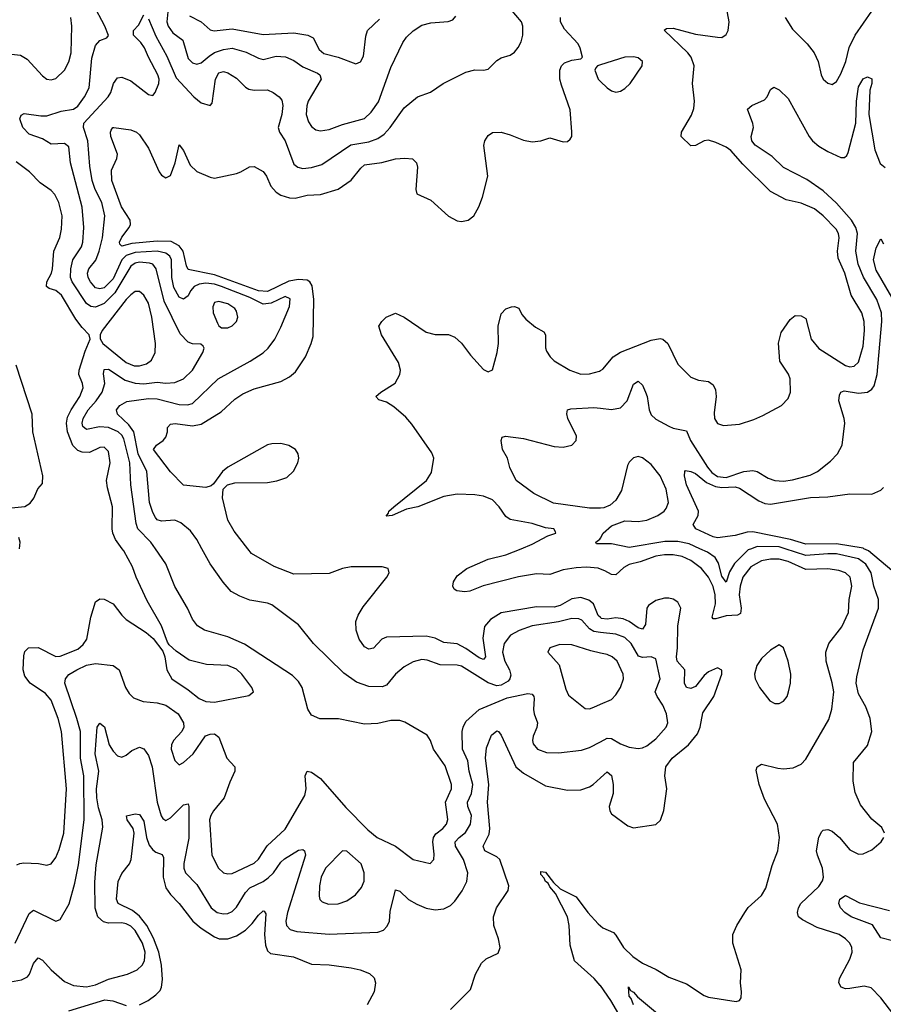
# Model space of a CAD drawing. Header units: inches. Extents: x 1678809 to 1859548, y 384609 to 522868.
# Tile 204 of 256: x 1747367 to 1751282, y 497933 to 502400. Entities that reach past the tile are written whole.
import ezdxf

# ---------------------------------------------------------------- set-up
doc = ezdxf.new("R2010")
doc.units = ezdxf.units.IN
doc.header["$MEASUREMENT"] = 0
for name, color, linetype in [('B7449', 7, 'Continuous'), ('B7459', 7, 'Continuous'), ('B7540', 7, 'Continuous'), ('B7550', 7, 'Continuous')]:
    doc.layers.add(name, color=color, linetype=linetype)

msp = doc.modelspace()

# ---------------------------------------------------------------- linework, layer by layer
at = {"layer": 'B7449', "color": 5}
for points, elevation in [([(1747346.6, 498210), (1747410, 498345.7), (1747430, 498359.6), (1747530, 498310.3), (1747550, 498317.1), (1747591.4, 498388.6), (1747617.3, 498482.7), (1747633.7, 498566.3), (1747659.2, 498770), (1747657.5, 498970), (1747642.2, 499050), (1747642.1, 499170), (1747626.2, 499230), (1747571, 499390), (1747573.7, 499410), (1747590, 499429.4), (1747625.5, 499450), (1747670, 499471), (1747710, 499479.3), (1747790.6, 499470), (1747817.4, 499450), (1747846.3, 499370), (1747863, 499343), (1747882.8, 499322.8), (1747926.3, 499306.3), (1747990, 499300.7), (1748030, 499290.1), (1748084.7, 499250), (1748109.2, 499210), (1748110.2, 499190), (1748102, 499170), (1748064.5, 499130), (1748054.7, 499110), (1748053.7, 499090), (1748070, 499039.3), (1748090, 499019.5), (1748110, 499030.3), (1748153.3, 499070), (1748209.8, 499150.2), (1748230, 499158.9), (1748250, 499159.5), (1748270, 499145.5), (1748305.6, 499050), (1748342.4, 499010), (1748342.3, 498990), (1748319, 498941), (1748293.3, 498870), (1748245.1, 498810), (1748232.8, 498790), (1748227.1, 498770), (1748237.6, 498610), (1748268.4, 498550), (1748290, 498529.2), (1748310, 498524.3), (1748330, 498527.1), (1748430, 498573.9), (1748450, 498592), (1748488.8, 498651.2), (1748570, 498727.5), (1748659.6, 498880.4), (1748665.1, 498910), (1748661.3, 498970), (1748670, 498990.6), (1748690, 498986.7), (1748730, 498957.4), (1748845.4, 498825.4), (1748944.5, 498724.5), (1748987.8, 498690), (1749070, 498650.1), (1749150, 498590.2), (1749227.8, 498572.2), (1749243.5, 498590), (1749246.5, 498613.5), (1749239.4, 498670), (1749243, 498690), (1749253.7, 498706.3), (1749284.6, 498730), (1749302.2, 498750), (1749308.2, 498771.8), (1749297.7, 498850), (1749324.3, 498910), (1749323.9, 498930), (1749295.1, 499015.1), (1749242.5, 499090), (1749229.8, 499129.8), (1749214.5, 499154.5), (1749113.4, 499213.4), (1749090, 499220.3), (1749050, 499220.2), (1748990, 499206.9), (1748930, 499203.5), (1748812.4, 499227.6), (1748727.9, 499227.9), (1748690, 499244.2), (1748672.5, 499272.5), (1748647.1, 499370), (1748630, 499397.7), (1748604, 499424), (1748386.6, 499566.6), (1748310, 499600.6), (1748204.5, 499630), (1748173.5, 499650), (1748150, 499680.5), (1748127.1, 499730), (1748070, 499828), (1748030, 499931.3), (1747982.5, 500000)], 460), ([(1747354.5, 498565.5), (1747367.5, 498572.5), (1747385.8, 498574.2), (1747452.3, 498572.3), (1747490, 498563.7), (1747509.7, 498570.3), (1747530, 498598.4), (1747545, 498635), (1747566.7, 498710), (1747579, 498910), (1747556.7, 499170), (1747541.9, 499230), (1747510, 499312.4), (1747483.3, 499343.3), (1747414.5, 499390), (1747390, 499422), (1747382.7, 499450), (1747385.7, 499514.3), (1747390, 499533.4), (1747406.6, 499550), (1747450, 499551.3), (1747530, 499510.8), (1747550, 499512.5), (1747630, 499543.8), (1747655.2, 499564.8), (1747670.4, 499590), (1747689.4, 499690), (1747710, 499759.3), (1747730, 499772.7), (1747750, 499771.3), (1747790, 499749.1), (1747830, 499697.7), (1747850, 499679.2), (1747940.2, 499620.2), (1747972.4, 499592.4), (1748015.4, 499535.4), (1748024.9, 499510), (1748034.4, 499450), (1748057, 499410), (1748130, 499360.2), (1748179.8, 499319.8), (1748210, 499306.6), (1748250, 499304.1), (1748406, 499334), (1748427.3, 499350), (1748418.9, 499370), (1748373.8, 499430), (1748350, 499452.7), (1748310, 499469.9), (1748214, 499474), (1748134.4, 499494.4), (1748075.4, 499535.4), (1748044.1, 499564.1), (1748036.6, 499576.6), (1748009.6, 499650), (1747943.9, 499763.9), (1747894.5, 499870), (1747877.8, 499917.8), (1747838.3, 499990), (1747831.2, 500000)], 480), ([(1750000, 499620.2), (1749970, 499623.6), (1749950, 499635.6), (1749915, 499675), (1749902, 499682), (1749870, 499683.7), (1749810, 499668.7), (1749690, 499650.7), (1749631.3, 499628.7), (1749592.3, 499607.7), (1749563, 499570), (1749556.1, 499530), (1749565.6, 499490), (1749587.9, 499450), (1749593.6, 499426.4), (1749589.3, 499410), (1749580.7, 499399.3), (1749550, 499380.3), (1749530, 499378.4), (1749490, 499391.5), (1749370, 499466.5), (1749350, 499471.1), (1749273.1, 499473.1), (1749214.5, 499494.5), (1749190, 499496.5), (1749150, 499486.6), (1749110, 499464.5), (1749070.2, 499430), (1749030, 499381.4), (1749010, 499373.3), (1748950, 499374.8), (1748893.9, 499393.9), (1748835.7, 499435.7), (1748698.9, 499570), (1748630, 499654), (1748510, 499745.1), (1748490, 499753), (1748410, 499766.8), (1748364, 499784), (1748325.5, 499805.5), (1748288.7, 499848.7), (1748230, 499931.5), (1748192.6, 500000)], 440), ([(1750000, 499687.1), (1749990, 499696.2), (1749968, 499750), (1749946.9, 499766.9), (1749910, 499778.2), (1749870, 499772.8), (1749817.2, 499742.8), (1749790, 499734.4), (1749710, 499735.7), (1749550, 499708.4), (1749501.3, 499678.7), (1749473.7, 499646.3), (1749466.5, 499593.5), (1749478.4, 499510), (1749470, 499497.1), (1749450, 499504.2), (1749390, 499547), (1749350, 499568.6), (1749290, 499574.9), (1749250, 499594.1), (1749210, 499602.9), (1749030, 499598.2), (1749009, 499590), (1748970, 499548.6), (1748950, 499543.5), (1748930, 499555.1), (1748906.3, 499590), (1748892.5, 499630), (1748891.2, 499670), (1748901.3, 499698.7), (1748923.3, 499736.7), (1749031.5, 499870), (1749042, 499890), (1749037.2, 499910), (1749010, 499917.4), (1748870, 499917.3), (1748830, 499910.6), (1748770, 499888.1), (1748610, 499884.4), (1748519.7, 499919.7), (1748418.2, 499978.2), (1748401.3, 500000)], 420), ([(1750000, 499907.5), (1749990, 499911), (1749935.7, 499915.7), (1749890, 499913.4), (1749830, 499904), (1749770, 499882.7), (1749710, 499885.1), (1749628.5, 499871.5), (1749468.5, 499831.5), (1749407.4, 499807.4), (1749384.3, 499804.3), (1749348, 499808), (1749336.5, 499816.5), (1749330, 499829.5), (1749333.1, 499850), (1749350, 499876.4), (1749394.6, 499910), (1749490, 499953.1), (1749570, 499971.6), (1749640.7, 500000)], 380), ([(1750000, 499526.7), (1749956.1, 499536.1), (1749870, 499563.1), (1749815.2, 499564.8), (1749770.6, 499550), (1749761.6, 499530), (1749812.4, 499472.4), (1749842.7, 499362.7), (1749855.2, 499335.2), (1749930, 499274.9), (1749950, 499274), (1749970, 499280.9), (1750000, 499294.1)], 460), ([(1747325.1, 498034.9), (1747375.6, 498044.4), (1747401.7, 498058.3), (1747411.3, 498070), (1747430, 498118.7), (1747450, 498143.6), (1747470, 498134), (1747509.3, 498090), (1747570, 498036), (1747610, 498018), (1747670, 498012), (1747710, 498022.1), (1747770, 498046.4), (1747856.2, 498070), (1747898.9, 498090), (1747922.5, 498110), (1747933.1, 498130), (1747935.6, 498170), (1747923.5, 498210), (1747890, 498268.1), (1747870, 498287.8), (1747850, 498298.5), (1747830, 498302.6), (1747770, 498301.4), (1747747, 498307), (1747721.4, 498330), (1747708.9, 498368.9), (1747707.5, 498487.5), (1747713.8, 498566.2), (1747743.2, 498736.8), (1747740.6, 498770), (1747724.2, 498824.2), (1747716.1, 498870), (1747714.6, 498910), (1747725.7, 498990), (1747709.1, 499070), (1747717.4, 499190), (1747730, 499208.9), (1747751.6, 499191.6), (1747772.5, 499110), (1747790, 499080.7), (1747810, 499059.6), (1747830, 499054.9), (1747850, 499063.7), (1747875.5, 499084.5), (1747910, 499099.5), (1747930, 499092.2), (1747950, 499061.7), (1747967.9, 499010), (1747990.5, 498850.5), (1748007.9, 498787.9), (1748016, 498776), (1748030, 498767.2), (1748050, 498779.7), (1748110, 498838), (1748130, 498843), (1748134.2, 498830), (1748132.8, 498687.2), (1748111.6, 498571.6), (1748111.6, 498550), (1748118.9, 498530), (1748170, 498476.9), (1748234.7, 498370), (1748262.6, 498350), (1748290, 498343), (1748310, 498345.5), (1748330, 498354.6), (1748350, 498373.8), (1748390, 498439.7), (1748410, 498462.1), (1748470, 498490.1), (1748493.7, 498506.3), (1748517.5, 498530), (1748550, 498578.3), (1748566.9, 498593.1), (1748630, 498631.7), (1748650, 498635.8), (1748658, 498630), (1748662.9, 498610), (1748580.9, 498350), (1748572.8, 498310), (1748576.8, 498290), (1748593, 498273), (1748623.7, 498263.7), (1748769.2, 498250.7), (1748990, 498259.6), (1749016.2, 498270), (1749033.1, 498286.9), (1749042.7, 498310), (1749046.5, 498353.5), (1749070, 498453), (1749090, 498446.7), (1749128.8, 498408.8), (1749166.7, 498386.7), (1749210, 498369.3), (1749250, 498361.5), (1749290, 498366.5), (1749319.2, 498380.7), (1749339.3, 498400.7), (1749372.9, 498447.1), (1749394.4, 498490), (1749398.2, 498530), (1749379, 498590), (1749342.3, 498650), (1749340.8, 498670), (1749358.4, 498690), (1749387.7, 498712.3), (1749409.9, 498750), (1749415.1, 498790), (1749397.9, 498830), (1749396.6, 498850), (1749414.6, 498890), (1749421.5, 498930), (1749404.3, 498990), (1749398.1, 499038.1), (1749373.5, 499090), (1749372.6, 499170), (1749376.6, 499190), (1749390, 499216.3), (1749450, 499270.2), (1749577, 499323), (1749670, 499343.5), (1749690, 499339.6), (1749698, 499330), (1749699.6, 499319.6), (1749696.6, 499270), (1749699.8, 499250), (1749713.9, 499210), (1749711.9, 499188.1), (1749694.2, 499150), (1749691.3, 499130), (1749695, 499115), (1749714, 499090), (1749755.1, 499075.1), (1749810, 499074), (1749913.4, 499086.6), (1749950, 499098.6), (1750000, 499124.4)], 440), ([(1749319.3, 497910), (1749410, 498000.7), (1749432.9, 498070), (1749459.6, 498120.4), (1749481.2, 498138.8), (1749535.2, 498164.8), (1749545.1, 498190), (1749537.8, 498230), (1749515.8, 498290), (1749514.2, 498330), (1749528.6, 498370), (1749581.1, 498450), (1749584.8, 498470), (1749543.9, 498590), (1749530, 498602.6), (1749476, 498630), (1749468.2, 498650), (1749494.9, 498705.1), (1749498.8, 498730), (1749488.1, 498850), (1749493.1, 498930), (1749479, 499050), (1749483.5, 499096.5), (1749505.4, 499154.6), (1749530, 499174), (1749537.1, 499170), (1749550, 499153.4), (1749615.7, 499010), (1749650, 498981.2), (1749750, 498923.8), (1749850, 498905.2), (1749910, 498905.8), (1749950, 498919.3), (1749967.1, 498930), (1750000, 498960.2)], 420), ([(1747910, 497931.1), (1747949.9, 497950.1), (1747984.6, 497975.4), (1748003.7, 497996.3), (1748010, 498010.7), (1748014.3, 498045.7), (1748009.3, 498110), (1747996.9, 498170), (1747973.7, 498233.7), (1747942.9, 498290), (1747910, 498333.6), (1747878.5, 498358.5), (1747813.2, 498390), (1747806.2, 498410), (1747812.8, 498490), (1747830, 498526.4), (1747864.4, 498570), (1747872.8, 498590), (1747885.4, 498710), (1747881.4, 498730), (1747853.3, 498770), (1747851.6, 498788.4), (1747890, 498797), (1747910, 498794.8), (1747930, 498764.4), (1747942.2, 498690), (1747954.3, 498654.3), (1747970, 498633.4), (1747983.5, 498623.5), (1748012.9, 498612.8), (1748019.4, 498599.4), (1748017.5, 498510), (1748030, 498461.5), (1748050, 498430.9), (1748089.7, 498389.7), (1748151.5, 498310), (1748190, 498278.8), (1748250, 498239.6), (1748270.5, 498230.5), (1748310, 498229.6), (1748350, 498244.4), (1748389.8, 498270), (1748420.7, 498299.3), (1748450, 498336.9), (1748470, 498356.5), (1748475.2, 498355.2), (1748482.8, 498342.8), (1748476.9, 498250), (1748481.4, 498201.4), (1748490, 498176.1), (1748504.2, 498164.2), (1748607.7, 498147.7), (1748690, 498115), (1748770, 498112.2), (1748870, 498098), (1748910.1, 498090.1), (1748952.8, 498072.8), (1748973.2, 498053.2), (1748980.2, 498030), (1748973.4, 497990), (1748941.7, 497930)], 420), ([(1750000, 498017.7), (1749999, 498019), (1749971.3, 498050), (1749882.4, 498130), (1749861.9, 498201.9), (1749857.5, 498290), (1749849.5, 498330), (1749796, 498436), (1749770, 498466.6), (1749762.3, 498482.3), (1749749.9, 498490), (1749744.6, 498504.6), (1749730, 498522), (1749730, 498534.9), (1749750, 498532.3), (1749786.1, 498486.1), (1749816.9, 498456.9), (1749890, 498421), (1749942.4, 498350), (1749990, 498297.8), (1750000, 498289.2)], 380), ([(1747590, 497903.2), (1747752.9, 497952.9), (1747789.1, 497949.1), (1747850, 497927.2)], 420)]:
    msp.add_lwpolyline(points, dxfattribs=dict(at, elevation=elevation))
at = {"layer": 'B7449', "color": 5, "elevation": 460}
msp.add_lwpolyline([(1748830, 498629.6), (1748753.4, 498550), (1748734.1, 498510), (1748725.5, 498470), (1748724.1, 498424.1), (1748727.9, 498407.9), (1748737.6, 498397.6), (1748766.6, 498386.6), (1748810, 498389.4), (1748850, 498402.7), (1748888.6, 498430), (1748916.6, 498463.4), (1748928.5, 498491.5), (1748928.1, 498530), (1748914.1, 498570), (1748850, 498628.2)], close=True, dxfattribs=at)
at = {"layer": 'B7459', "color": 5}
for points, elevation in [([(1750685.1, 500000), (1750670, 499994), (1750606.9, 499933.1), (1750585.3, 499894.7), (1750570, 499848.3), (1750550, 499875.4), (1750534.5, 499934.5), (1750519.5, 499959.5), (1750484.2, 499984.2), (1750449.8, 500000)], 360), ([(1751287, 498710), (1751275.6, 498735.6), (1751230, 498773), (1751178.6, 498838.6), (1751153.8, 498893.8), (1751145.8, 498945.8), (1751146.2, 499030), (1751210, 499107.4), (1751229.8, 499170), (1751223.1, 499230), (1751202.5, 499282.5), (1751170, 499342), (1751159.4, 499390), (1751161.9, 499418.1), (1751190, 499540.7), (1751260.6, 499730), (1751260.2, 499770), (1751239.6, 499830), (1751226.8, 499890), (1751203.4, 499930), (1751170, 499954.5), (1751070, 499976.1), (1751030, 499977.2), (1750930, 499969.4), (1750836.5, 500000)], 360), ([(1751321.1, 499901.1), (1751214.9, 499990), (1751194, 500000)], 340), ([(1750000, 498289.2), (1750010, 498280.6), (1750058.4, 498258.4), (1750070, 498247.4), (1750104, 498190), (1750146.9, 498150), (1750190, 498119.1), (1750251.6, 498091.6), (1750310, 498056.5), (1750390, 498026), (1750470, 497972.7), (1750490, 497964.7), (1750614.8, 497945.2), (1750629.5, 497950.5), (1750637.6, 497962.4), (1750639.6, 497990), (1750634, 498030), (1750636.9, 498090), (1750599.7, 498210), (1750599.7, 498250), (1750617.3, 498290), (1750653.7, 498350), (1750670, 498371.7), (1750730, 498427.2), (1750750, 498459.3), (1750777.8, 498562.2), (1750804.4, 498630), (1750811.2, 498690), (1750801.7, 498750), (1750743.7, 498863.7), (1750719.4, 498930), (1750705.4, 498994.6), (1750710, 499010.7), (1750730, 499023.1), (1750804, 499004), (1750830, 499001.7), (1750873.7, 499006.3), (1750910, 499022.6), (1750930, 499044.4), (1751034.5, 499225.5), (1751048.2, 499271.8), (1751057, 499350), (1751050.7, 499390.7), (1751023.6, 499490), (1751021, 499530), (1751034.4, 499570), (1751094.1, 499645.9), (1751124.1, 499710), (1751126.8, 499770), (1751138.9, 499830), (1751132.3, 499870), (1751110.8, 499890), (1751081, 499901), (1751030, 499909.1), (1750930, 499905.6), (1750850, 499941.4), (1750810, 499952.9), (1750770, 499952.8), (1750730, 499944.3), (1750681.9, 499918.1), (1750644.8, 499870), (1750632.6, 499830), (1750627.9, 499790), (1750636.8, 499730), (1750633.8, 499706.2), (1750621.1, 499698.9), (1750570, 499694.9), (1750522.4, 499682.4), (1750510, 499682.4), (1750505.6, 499690), (1750520.5, 499750), (1750520.3, 499790), (1750510, 499828.2), (1750490, 499871.1), (1750457.7, 499910), (1750410, 499946), (1750370, 499964.1), (1750330, 499972.4), (1750290, 499972.7), (1750250, 499966.3), (1750179.5, 499940.5), (1750130, 499928.3), (1750104.9, 499915.1), (1750070, 499881), (1750050, 499882.2), (1750020.2, 499900.2), (1750000, 499907.5)], 380), ([(1750000, 498960.2), (1750030, 498987.7), (1750050, 498970.5), (1750056.8, 498930), (1750057.7, 498890), (1750039.2, 498830), (1750042.3, 498810), (1750050, 498797.1), (1750123.4, 498743.4), (1750150, 498733.7), (1750250, 498748.7), (1750272, 498768), (1750287.2, 498812.8), (1750301.2, 498910), (1750291.2, 498970), (1750296.5, 499010), (1750324.1, 499050), (1750398.9, 499110), (1750439.7, 499160.3), (1750452.3, 499190), (1750464.3, 499255.7), (1750513.7, 499330), (1750549.6, 499430), (1750549.5, 499449.5), (1750530, 499458.7), (1750490, 499441.5), (1750470, 499425.1), (1750430, 499375), (1750410, 499365.5), (1750389.8, 499370), (1750380.1, 499390), (1750381.6, 499450), (1750348, 499490), (1750344.3, 499510), (1750349.5, 499550), (1750350.3, 499650), (1750363.7, 499730), (1750350, 499757.2), (1750330, 499771.4), (1750310, 499775.4), (1750290, 499775.2), (1750250, 499764.2), (1750217.8, 499742.2), (1750209.6, 499730), (1750203.3, 499656.7), (1750190, 499634.8), (1750170, 499640.4), (1750130, 499669.5), (1750102.3, 499682.4), (1750070, 499686.5), (1750030, 499680.7), (1750003.7, 499683.7), (1750000, 499687.1)], 420), ([(1750000, 499124.4), (1750030, 499139.8), (1750050, 499139), (1750090, 499114.4), (1750130, 499099.4), (1750170, 499093.2), (1750190, 499097.1), (1750210, 499106.3), (1750250, 499136.8), (1750297, 499190), (1750304.5, 499210), (1750298.3, 499250), (1750283, 499290), (1750256.2, 499330), (1750248.2, 499350), (1750269.8, 499410), (1750250, 499499.7), (1750230, 499509), (1750190, 499505.6), (1750172.4, 499512.4), (1750138.2, 499570), (1750110, 499596.7), (1750070, 499612.3), (1750000, 499620.2)], 440), ([(1750000, 499294.1), (1750050, 499316.1), (1750070, 499336.5), (1750090.6, 499370), (1750103.7, 499410), (1750102, 499430), (1750074.9, 499490), (1750053.1, 499510), (1750030, 499520.2), (1750000, 499526.7)], 460), ([(1751330, 497885.1), (1751270, 497962.9), (1751227.1, 498007.1), (1751194.9, 498014.9), (1751130, 498004.2), (1751110, 498003.9), (1751091, 498011), (1751080.4, 498030), (1751082.8, 498050), (1751130, 498138.3), (1751140.9, 498170), (1751139.4, 498190), (1751129.9, 498209.9), (1751110, 498230.7), (1751082, 498250), (1750981.5, 498281.5), (1750915.8, 498315.8), (1750898, 498330), (1750892.3, 498350), (1750897.2, 498370), (1750908.8, 498390), (1750990, 498467.5), (1751006.2, 498493.8), (1751010.5, 498510), (1751006.9, 498550), (1750983.2, 498610), (1750979.6, 498630), (1750989.3, 498690.7), (1751003.1, 498716.9), (1751010, 498723.1), (1751030, 498726), (1751050, 498718.6), (1751083.6, 498690), (1751130, 498633.4), (1751170, 498613.7), (1751190, 498615.8), (1751230, 498634.4), (1751272, 498670), (1751284.5, 498690)], 360), ([(1751330, 498219.4), (1751270, 498235.1), (1751232.9, 498292.9), (1751136.9, 498330), (1751106.8, 498350), (1751088.6, 498370), (1751081, 498390), (1751085.3, 498410), (1751110, 498427), (1751173.9, 498393.9), (1751310, 498358.3)], 340), ([(1750000, 497289.9), (1750010, 497295.8), (1750030, 497291.7), (1750090, 497270.3), (1750170, 497212.2), (1750190, 497206.8), (1750210, 497212.7), (1750230, 497223.8), (1750250, 497248.2), (1750256.1, 497263.9), (1750270.7, 497389.3), (1750254.5, 497470), (1750238.5, 497510), (1750212.3, 497550), (1750190, 497563.7), (1750120.7, 497580.7), (1750104.2, 497590), (1750098.6, 497610), (1750100.9, 497630), (1750126.1, 497710), (1750127.7, 497750), (1750093.1, 497870), (1750047.3, 497950), (1750000, 498017.7)], 380), ([(1750149.9, 497930), (1750139, 497959), (1750129.9, 497970), (1750127.3, 498012.7), (1750136.1, 497996.1), (1750150, 497988.2), (1750167.1, 497967.1), (1750330, 497831.7)], 360)]:
    msp.add_lwpolyline(points, dxfattribs=dict(at, elevation=elevation))
at = {"layer": 'B7459', "color": 5, "elevation": 420}
msp.add_lwpolyline([(1750810, 499563.1), (1750770, 499539.3), (1750730, 499501.7), (1750708.4, 499470), (1750697.7, 499430), (1750701.4, 499410), (1750720.2, 499370), (1750767.3, 499310), (1750790, 499297.8), (1750810, 499297.8), (1750830, 499307.8), (1750845.4, 499330), (1750852.7, 499350), (1750860.9, 499390), (1750862.4, 499430), (1750850, 499489.7), (1750830, 499549.6)], close=True, dxfattribs=at)
at = {"layer": 'B7540', "color": 5}
for points, elevation in [([(1747982.5, 500000), (1747961.7, 500030), (1747902.9, 500090), (1747894.1, 500114.1), (1747870.3, 500290), (1747866.7, 500390), (1747839, 500499), (1747830, 500514.3), (1747812.8, 500530), (1747770, 500549.9), (1747727.8, 500552.2), (1747670, 500539.9), (1747653.7, 500553.7), (1747649.4, 500570), (1747654.1, 500590), (1747676.6, 500630), (1747713.2, 500670), (1747741.2, 500710), (1747752, 500750), (1747746.8, 500793.2), (1747750, 500813.4), (1747770, 500814.8), (1747845, 500765), (1747890, 500751.1), (1747930, 500748.4), (1747990, 500755.6), (1748030, 500751.1), (1748070, 500753.1), (1748110, 500770.9), (1748149.8, 500810), (1748196.9, 500890), (1748203.7, 500910), (1748199.1, 500919.1), (1748187.2, 500927.2), (1748150.3, 500929.7), (1748130, 500937.3), (1748094.3, 500974.3), (1748022.1, 501122.1), (1747985.4, 501270), (1747970.5, 501290), (1747955.8, 501295.8), (1747910, 501299.3), (1747890, 501294.8), (1747870, 501282.2), (1747798.7, 501161.3), (1747750, 501112.2), (1747710, 501095.8), (1747690, 501098.9), (1747670, 501112.8), (1747605, 501210), (1747596.7, 501230), (1747598.4, 501270), (1747608.1, 501310), (1747646.4, 501370), (1747653.1, 501390), (1747657.4, 501457.4), (1747649.5, 501549.5), (1747597.4, 501750), (1747590, 501822.4), (1747570, 501838.7), (1747510, 501834.5), (1747470, 501859.1), (1747410, 501879.7), (1747381.3, 501910), (1747367.8, 501950), (1747374, 501966), (1747386.5, 501973.5), (1747463.2, 501963.2), (1747490, 501963.8), (1747554.6, 501985.4), (1747610, 501994.4), (1747630, 502007.2), (1747661.1, 502050), (1747681.4, 502090), (1747694.2, 502225.8), (1747710, 502283.1), (1747730, 502304.9), (1747762.5, 502317.5), (1747770, 502327.7), (1747752.9, 502370), (1747699.9, 502470)], 460), ([(1747330, 502244), (1747370, 502239.1), (1747400.4, 502220.4), (1747470, 502144.4), (1747490, 502130.4), (1747510, 502127), (1747530, 502132.7), (1747570, 502170.4), (1747590, 502208.2), (1747600.2, 502250), (1747603.5, 502370), (1747598.3, 502410)], 480), ([(1748192.6, 500000), (1748170, 500041.3), (1748141.3, 500081.3), (1748097, 500117), (1748070, 500129.8), (1748010, 500124.9), (1747990, 500130.8), (1747981.8, 500141.8), (1747970, 500164), (1747955.8, 500210), (1747943.3, 500350), (1747904.3, 500430), (1747883.7, 500530), (1747862, 500562), (1747809.8, 500610), (1747805.8, 500630), (1747821, 500650), (1747852.5, 500667.5), (1747950, 500681.6), (1747990, 500680.3), (1748090, 500654.2), (1748127.7, 500652.3), (1748150, 500659), (1748265.8, 500770), (1748411.1, 500850), (1748470, 500888.2), (1748493.6, 500910), (1748523.7, 500950), (1748550, 501004.2), (1748590, 501099.3), (1748593.6, 501133.6), (1748570, 501143.4), (1748506.3, 501113.7), (1748470, 501109.4), (1748410, 501138.9), (1748281.9, 501190), (1748250, 501199.7), (1748210, 501203.7), (1748179.8, 501200.2), (1748157.2, 501190), (1748140.8, 501170), (1748130, 501147.6), (1748110, 501132), (1748090, 501141.6), (1748065.1, 501185.1), (1748056.8, 501230), (1748054.8, 501310), (1748047, 501327), (1748030, 501339.8), (1747990, 501349.7), (1747890, 501343.8), (1747850, 501330), (1747829.1, 501310), (1747790, 501224), (1747750, 501184), (1747730, 501178.1), (1747710, 501183.4), (1747687.4, 501210), (1747677, 501230), (1747673.4, 501250), (1747679.6, 501270), (1747711.8, 501308.2), (1747727.3, 501350), (1747741.8, 501410), (1747752.7, 501510), (1747738.7, 501570), (1747709.2, 501629.2), (1747695.8, 501670), (1747685.4, 501734.6), (1747676.2, 501850), (1747655.4, 501910), (1747656.9, 501930), (1747768.1, 502050), (1747779.3, 502070), (1747791.6, 502110), (1747810, 502136.5), (1747830, 502139), (1747870, 502122.7), (1747950, 502060.2), (1747970, 502055.3), (1747980.4, 502070), (1747997.6, 502110), (1747998.6, 502130), (1747993.3, 502150), (1747950.3, 502230), (1747932.6, 502272.6), (1747916.1, 502296.1), (1747882.3, 502330), (1747883, 502350), (1747904.6, 502375.4), (1747930, 502421.6)], 440), ([(1748401.3, 500000), (1748339.6, 500079.6), (1748309.9, 500130), (1748286.4, 500230), (1748289.7, 500270.3), (1748309.3, 500290), (1748341.4, 500298.6), (1748490, 500300.9), (1748531.8, 500308.2), (1748577.2, 500322.8), (1748608.1, 500351.9), (1748627.7, 500390), (1748632.7, 500410), (1748629.4, 500430), (1748616.5, 500450), (1748587.6, 500467.6), (1748550, 500477.3), (1748510, 500476.2), (1748490, 500470.6), (1748310.2, 500370), (1748286, 500350), (1748245.3, 500294.7), (1748234.4, 500285.6), (1748210, 500277.8), (1748108.8, 500288.8), (1748050, 500348.2), (1747973, 500450), (1747986.6, 500470), (1748017.6, 500490), (1748030, 500505.5), (1748036.9, 500530), (1748036.3, 500550), (1748050, 500564.9), (1748071.9, 500568.1), (1748150, 500557.1), (1748190, 500564.2), (1748279.7, 500620.3), (1748341.6, 500678.4), (1748378.1, 500701.9), (1748430, 500725), (1748550, 500758.7), (1748590, 500779.3), (1748617.2, 500802.8), (1748662.7, 500870), (1748688.5, 500930), (1748697.1, 500962.9), (1748700.1, 501130), (1748692.2, 501192.2), (1748682.7, 501210), (1748670, 501218.6), (1748630, 501220.9), (1748587, 501213), (1748490, 501166.3), (1748450, 501168.9), (1748250, 501242), (1748130, 501267), (1748122.6, 501282.6), (1748107.3, 501350), (1748090, 501373.7), (1748053.2, 501393.2), (1747990, 501395.2), (1747875.7, 501384.3), (1747830, 501372.9), (1747820.9, 501380.9), (1747819.2, 501390), (1747830, 501412.9), (1747862.9, 501457.1), (1747869, 501470), (1747868.3, 501490), (1747829, 501550), (1747783.7, 501670), (1747783.1, 501716.9), (1747807, 501770), (1747809.6, 501790), (1747780.4, 501870), (1747778, 501890), (1747781.3, 501898.7), (1747789.4, 501910), (1747794, 501910), (1747870, 501900.2), (1747896, 501890), (1747910, 501877.7), (1747950, 501816.9), (1747998.7, 501710), (1748010, 501694.2), (1748030, 501681.6), (1748050, 501692.2), (1748071.4, 501750), (1748090, 501831.3), (1748110, 501806.7), (1748140, 501740), (1748170, 501711.7), (1748230, 501684.7), (1748250, 501680.9), (1748350, 501702.4), (1748370, 501709.1), (1748408.3, 501731.7), (1748430, 501733.6), (1748471.2, 501711.2), (1748485.4, 501690), (1748504.8, 501644.8), (1748530, 501616.8), (1748550, 501603.6), (1748590, 501591.3), (1748615.3, 501590), (1748670, 501604), (1748730, 501607.2), (1748810, 501630.7), (1748870, 501672.1), (1748913.4, 501726.6), (1748930, 501740.7), (1749008.4, 501751.6), (1749070, 501768.7), (1749112.1, 501772.1), (1749147.9, 501767.9), (1749166, 501750), (1749170, 501731.3), (1749163.1, 501630), (1749167.3, 501610), (1749230, 501581.3), (1749310, 501509.1), (1749350, 501487.2), (1749370, 501483.5), (1749399.6, 501490), (1749426, 501510), (1749448.7, 501550), (1749465, 501595), (1749489.2, 501690), (1749470.8, 501829.2), (1749475.6, 501850), (1749490, 501874), (1749510, 501887.2), (1749550, 501889), (1749590, 501877.7), (1749650, 501852.6), (1749690, 501846), (1749728.7, 501850), (1749770, 501863), (1749830, 501845.5), (1749850, 501847.3), (1749862.5, 501857.5), (1749869.4, 501870), (1749869.6, 501890.4), (1749861.6, 501990), (1749822.5, 502102.5), (1749816.2, 502130), (1749815.1, 502170), (1749823.1, 502190), (1749836.5, 502203.5), (1749870, 502215.6), (1749910, 502222), (1749918, 502230), (1749908.3, 502270), (1749898, 502290), (1749836, 502356), (1749818, 502390), (1749817.8, 502410)], 420), ([(1747950, 502404.2), (1747984.3, 502324.3), (1748034.4, 502234.4), (1748075.7, 502135.7), (1748156.8, 502050), (1748190, 502022.6), (1748229.7, 502010.3), (1748238.8, 502021.2), (1748254.3, 502130), (1748270, 502158.6), (1748290, 502164.4), (1748310, 502158.3), (1748350, 502134.5), (1748390, 502094), (1748405, 502085), (1748430, 502079.5), (1748490, 502081.2), (1748516.4, 502070), (1748543.7, 502050), (1748554.4, 502034.4), (1748559, 502010), (1748555.5, 501970), (1748538.9, 501910), (1748543.9, 501890), (1748570.8, 501850), (1748610, 501744.9), (1748627.2, 501730), (1748650, 501725.3), (1748690, 501728.8), (1748737, 501743), (1748868.3, 501831.7), (1748950, 501845.1), (1748990, 501860.4), (1749018.9, 501881.1), (1749047, 501910), (1749110, 502000.3), (1749169.8, 502050.2), (1749229.8, 502070.2), (1749286, 502110), (1749390, 502161.7), (1749430, 502171.6), (1749470, 502170.3), (1749490, 502175.8), (1749530, 502214.4), (1749550, 502227), (1749590, 502238), (1749610, 502252.2), (1749627.1, 502272.9), (1749640.6, 502299.4), (1749648.4, 502330), (1749648.4, 502370), (1749641.1, 502390), (1749591, 502450)], 440), ([(1748039.2, 502450), (1748033.5, 502390), (1748039.5, 502370), (1748060.4, 502340.4), (1748106.8, 502306.8), (1748130, 502224), (1748150, 502203.8), (1748170, 502198.5), (1748190, 502204.3), (1748225.1, 502234.9), (1748249.9, 502250.1), (1748290, 502265), (1748330, 502270.6), (1748393.1, 502253.1), (1748450, 502225), (1748470, 502219.8), (1748530, 502234.2), (1748571.1, 502231.1), (1748610, 502214.3), (1748650, 502186), (1748716.4, 502156.4), (1748727.1, 502150), (1748733.5, 502130), (1748675.1, 502030), (1748668.2, 502008.2), (1748665.8, 501970), (1748676.1, 501936.1), (1748690, 501914.9), (1748710, 501900.2), (1748730, 501895.8), (1748770, 501901.9), (1748830, 501923.9), (1748930, 501951.7), (1748959.6, 501980.4), (1748992.7, 502027.3), (1749050, 502183.1), (1749103.9, 502296.1), (1749120.2, 502319.8), (1749150, 502348.9), (1749190, 502375.2), (1749230, 502385.2), (1749308.5, 502391.5), (1749330, 502398.4), (1749344.6, 502415.4)], 460), ([(1748136.7, 502416.7), (1748189.4, 502390), (1748230, 502353.6), (1748248.6, 502348.6), (1748330, 502358.5), (1748470, 502332.9), (1748610, 502339.4), (1748673.7, 502330), (1748697, 502317), (1748725, 502265), (1748745.7, 502245.7), (1748810, 502229.7), (1748890, 502199.7), (1748911.2, 502208.8), (1748925.8, 502234.2), (1748935.8, 502324.2), (1748943.4, 502350), (1748998.5, 502401.5)], 480), ([(1750000, 502194.6), (1749986, 502190), (1749978, 502182), (1749974.4, 502170), (1749988.9, 502130), (1750000, 502119.3)], 420), ([(1747831.2, 500000), (1747801.6, 500041.6), (1747789.2, 500070), (1747785.5, 500090), (1747787.5, 500190), (1747764.2, 500275.8), (1747759.8, 500310), (1747776.3, 500390), (1747770, 500440.5), (1747750, 500460.7), (1747730, 500458.6), (1747683, 500437), (1747650, 500437.6), (1747630, 500445.7), (1747608.1, 500468.1), (1747583.5, 500530), (1747579, 500570), (1747584, 500596), (1747599.4, 500630), (1747639.7, 500690), (1747654.3, 500730), (1747651.7, 500750), (1747635.5, 500790), (1747635.6, 500810), (1747663.5, 500896.5), (1747686.9, 500950), (1747682, 500970), (1747650, 501002.8), (1747621.2, 501041.2), (1747556.7, 501150), (1747530, 501171.2), (1747500, 501180), (1747488, 501190), (1747489.1, 501210), (1747511.3, 501250), (1747515.8, 501270), (1747521.6, 501350), (1747548.1, 501411.9), (1747556.7, 501450), (1747559.1, 501510), (1747544.9, 501570), (1747526.5, 501606.5), (1747510, 501624.8), (1747459.5, 501659.5), (1747410.6, 501710), (1747350, 501755)], 480), ([(1749640.7, 500000), (1749690, 500019.9), (1749761.7, 500058.3), (1749797.2, 500070), (1749796.5, 500076.5), (1749788, 500090), (1749750, 500094), (1749690, 500114.2), (1749590, 500132.1), (1749570, 500146.5), (1749539.9, 500190), (1749510, 500220.9), (1749470, 500238.2), (1749430, 500243.9), (1749350, 500246.7), (1749290, 500236.7), (1749171.4, 500190), (1749120.7, 500179.3), (1749055.5, 500150), (1749028.2, 500148.2), (1749039.1, 500160.9), (1749040.5, 500170), (1749063.1, 500190), (1749211.6, 500310), (1749234.3, 500345.7), (1749244.7, 500410), (1749235.1, 500435.1), (1749144.5, 500564.5), (1749116.6, 500596.6), (1749063.4, 500643.4), (1749030, 500664.4), (1748995.6, 500675.6), (1748980.7, 500690), (1749003.6, 500710), (1749068.5, 500751.5), (1749090.7, 500790), (1749093, 500810), (1749084.3, 500844.3), (1749007.6, 500970), (1748995.3, 501010), (1749008, 501030), (1749028.7, 501050), (1749070, 501068.4), (1749110, 501050.2), (1749210, 500981.5), (1749250, 500971.9), (1749310, 500972.1), (1749339.6, 500959.6), (1749370, 500931.8), (1749410, 500878), (1749470, 500813), (1749490, 500801.6), (1749510, 500811.3), (1749530.8, 500890), (1749537.6, 500930), (1749536, 501010), (1749550, 501066), (1749570, 501088), (1749596.8, 501096.8), (1749610, 501099.1), (1749630, 501090.8), (1749642.7, 501062.7), (1749661.3, 501041.3), (1749705.1, 501005.1), (1749743.1, 500983.1), (1749750.1, 500970), (1749751, 500911), (1749755.4, 500895.4), (1749771.4, 500870), (1749790, 500851.4), (1749860.4, 500810), (1749910, 500791.7), (1749950, 500793.1), (1749995.1, 500804.9), (1750000, 500808.1)], 380), ([(1747330, 500185.5), (1747390, 500192), (1747413.7, 500206.3), (1747431.3, 500228.7), (1747448.9, 500271.1), (1747470, 500296), (1747471.2, 500330), (1747426.7, 500530), (1747423, 500610), (1747350, 500833.1)], 520), ([(1750000, 500184.2), (1749950, 500183.2), (1749786.8, 500206.8), (1749697.6, 500250), (1749618, 500310), (1749588.2, 500368.2), (1749578, 500410), (1749555.1, 500450), (1749549.2, 500490.8), (1749554.6, 500505.4), (1749569.3, 500510.7), (1749650, 500499.5), (1749790, 500463.2), (1749830, 500460.7), (1749869.8, 500470.2), (1749889.6, 500490), (1749891, 500510), (1749852.4, 500590), (1749847.8, 500612.2), (1749849.8, 500630.2), (1749864.9, 500635.1), (1749970, 500640.1), (1750000, 500636.7)], 360), ([(1747365.7, 500000), (1747368.7, 500030), (1747362.8, 500050)], 520), ([(1750000, 500021.4), (1749981.2, 500021.2), (1749978, 500030), (1749997.3, 500042.7), (1750000, 500047.7)], 360)]:
    msp.add_lwpolyline(points, dxfattribs=dict(at, elevation=elevation))
for points, elevation in [([(1747910, 501166.5), (1747890, 501166), (1747870, 501152), (1747850, 501129.9), (1747741.3, 500990), (1747731.5, 500970), (1747731.6, 500951.6), (1747744.2, 500930), (1747850, 500843.9), (1747886.4, 500830), (1747910, 500829.1), (1747941.8, 500838.2), (1747964.8, 500855.2), (1747980.5, 500890), (1747982.4, 500930), (1747966.1, 501050), (1747950, 501113.5), (1747930, 501150.7)], 480), ([(1748270, 501121.6), (1748250, 501116.9), (1748242.7, 501097.3), (1748244.2, 501070), (1748263, 501023), (1748270, 501010.7), (1748282, 501002), (1748310, 501001.3), (1748330, 501010.4), (1748349.7, 501030.3), (1748355.1, 501050), (1748350, 501077.6), (1748342.3, 501090), (1748310, 501111)], 460)]:
    msp.add_lwpolyline(points, close=True, dxfattribs=dict(at, elevation=elevation))
at = {"layer": 'B7550', "color": 5}
for points, elevation in [([(1750000, 500808.1), (1750010, 500814.4), (1750057.4, 500870), (1750090, 500891.3), (1750230, 500946.4), (1750270, 500953.6), (1750283, 500950), (1750304.7, 500930), (1750350, 500837.6), (1750410, 500778), (1750444.6, 500764.6), (1750490, 500758.3), (1750510, 500743.1), (1750520.7, 500720.7), (1750524.8, 500690), (1750515.5, 500615.5), (1750517.3, 500590), (1750530, 500567.7), (1750558.2, 500558.2), (1750630, 500565.1), (1750694.3, 500585.7), (1750736.2, 500603.8), (1750819.8, 500650), (1750850, 500680.8), (1750861.2, 500710), (1750860.2, 500770), (1750852.3, 500792.3), (1750813.1, 500850), (1750807.1, 500932.9), (1750819.4, 500980.6), (1750859.8, 501040.2), (1750882.9, 501057.1), (1750910, 501056.9), (1750930, 501044.4), (1750954.7, 500950), (1750990, 500908.4), (1751110, 500830.2), (1751130, 500825), (1751150, 500827.6), (1751170, 500846.5), (1751190, 500918.8), (1751196.7, 500990), (1751195.8, 501030), (1751184.2, 501070), (1751136.3, 501150), (1751108.1, 501250), (1751077.8, 501317.8), (1751074.1, 501350), (1751082, 501410), (1751078.5, 501430), (1751068.2, 501450), (1751008.9, 501510), (1750970, 501541.4), (1750910, 501567.6), (1750842, 501582), (1750770, 501620.9), (1750644.6, 501744.6), (1750590, 501805.7), (1750570, 501821), (1750523.3, 501843.3), (1750490, 501853.3), (1750470, 501849.7), (1750430, 501829.7), (1750410, 501827.8), (1750365.1, 501870), (1750366.6, 501890), (1750413, 501967), (1750423.3, 501996.7), (1750425.9, 502030), (1750417.6, 502110), (1750424.1, 502190), (1750410.8, 502230), (1750395.7, 502250), (1750288.5, 502351.5), (1750299.7, 502360.3), (1750330, 502361.3), (1750430, 502334.6), (1750530, 502320.7), (1750550, 502319.5), (1750570, 502332.4), (1750578, 502350), (1750583.4, 502390), (1750556.8, 502530)], 380), ([(1750836.6, 502410), (1750870, 502356), (1750937.3, 502290), (1750968.9, 502250), (1750986.9, 502210), (1751000.7, 502150), (1751010, 502130.4), (1751030, 502112), (1751050, 502106.4), (1751070, 502118.7), (1751090, 502153.7), (1751112.4, 502210), (1751127.2, 502272.8), (1751155.1, 502330), (1751230, 502437.6)], 380), ([(1750000, 502119.3), (1750030.4, 502090), (1750050, 502077.3), (1750070, 502071.4), (1750090, 502074.9), (1750110, 502086.9), (1750134.4, 502110), (1750188.7, 502190), (1750189.7, 502210), (1750170, 502226.4), (1750150, 502231.6), (1750109.6, 502230.4), (1750000, 502194.6)], 420), ([(1750000, 500636.7), (1750050, 500631.1), (1750090, 500639.6), (1750120.7, 500670), (1750150, 500746.4), (1750170, 500760.3), (1750190, 500741.3), (1750204.3, 500710), (1750211.5, 500690), (1750220.4, 500630), (1750230, 500607.1), (1750250, 500587.1), (1750310, 500556), (1750330, 500546.9), (1750390, 500533.8), (1750408.4, 500490), (1750484.6, 500370), (1750505.1, 500345.1), (1750530, 500327.4), (1750570, 500323.1), (1750650, 500350.1), (1750690, 500354.5), (1750709.7, 500349.7), (1750760.4, 500320.4), (1750790, 500309.5), (1750830, 500306.4), (1750870, 500311.7), (1750950, 500333.6), (1750984.1, 500350), (1751043, 500397), (1751073.7, 500430), (1751095.7, 500470), (1751106.8, 500570), (1751104.9, 500590), (1751079.8, 500670), (1751082.9, 500697.1), (1751089.8, 500710.2), (1751103.9, 500716.1), (1751170, 500706), (1751210, 500709.6), (1751230, 500723.2), (1751240.7, 500739.3), (1751254.6, 500790), (1751275.5, 501030), (1751273.2, 501070), (1751252.9, 501130), (1751192.1, 501232.1), (1751168.7, 501290), (1751157.8, 501350), (1751164.3, 501430), (1751157.6, 501457.6), (1751138.3, 501490), (1751070, 501568), (1751010, 501623.2), (1750935.3, 501675.3), (1750830, 501729.1), (1750778.5, 501778.5), (1750700.7, 501830), (1750685.8, 501850), (1750682.8, 501870), (1750693.5, 501910), (1750691.1, 501928.9), (1750666.7, 501993.3), (1750685.2, 502010), (1750743.3, 502036.7), (1750754.7, 502050), (1750770, 502082.8), (1750786.3, 502093.7), (1750810, 502081.6), (1750850, 502042), (1750945.3, 501870), (1750960.6, 501850), (1750990, 501825.9), (1751030, 501801.6), (1751090, 501774.2), (1751105.8, 501774.2), (1751116.8, 501783.2), (1751122.7, 501797.3), (1751156.7, 501930), (1751160.2, 502030), (1751170, 502094.8), (1751190, 502130.7), (1751210, 502141), (1751230, 502131.3), (1751230.4, 502110), (1751220.7, 502079.3), (1751216.1, 501970), (1751242.8, 501810), (1751267.9, 501747.9), (1751290, 501728.6)], 360), ([(1751321.3, 501141.3), (1751250, 501263.5), (1751237.8, 501310), (1751250, 501364.9), (1751270, 501406), (1751283, 501383)], 340), ([(1750000, 500047.7), (1750012.3, 500070), (1750050, 500103), (1750110, 500126), (1750170, 500123.7), (1750210, 500129.7), (1750259.8, 500150), (1750288.3, 500170), (1750297.9, 500182.1), (1750307.5, 500210), (1750297, 500270), (1750269.9, 500330), (1750230, 500381.5), (1750190, 500412.1), (1750170, 500417.5), (1750150, 500412.4), (1750130, 500393), (1750122.5, 500377.5), (1750095.7, 500264.3), (1750070, 500220.6), (1750043.2, 500196.8), (1750015.5, 500184.5), (1750000, 500184.2)], 360), ([(1751194, 500000), (1751190, 500001.9), (1751070, 500022.5), (1750930, 500019.7), (1750860.9, 500040.9), (1750690, 500076.4), (1750664.5, 500075.5), (1750610, 500059.9), (1750530, 500049.4), (1750510, 500053.7), (1750431.5, 500090), (1750420.5, 500110), (1750442, 500150), (1750444, 500170), (1750390, 500289.6), (1750380.7, 500330), (1750382, 500350), (1750385.6, 500354.4), (1750409.6, 500350.4), (1750430, 500340.7), (1750480.4, 500300.4), (1750521.3, 500281.3), (1750550, 500277.7), (1750610, 500280.1), (1750630, 500274.8), (1750716.9, 500217), (1750745.5, 500205.5), (1750770, 500202.2), (1750952.5, 500232.5), (1751030, 500235.6), (1751130, 500248.3), (1751230, 500247.2), (1751270, 500264.9), (1751283.1, 500276.9)], 340), ([(1750449.8, 500000), (1750401.9, 500021.9), (1750350, 500032.2), (1750292, 500032), (1750130, 500005.2), (1750050, 500021.9), (1750000, 500021.4)], 360), ([(1750836.5, 500000), (1750810, 500008.7), (1750710.1, 500009.9), (1750685.1, 500000)], 360)]:
    msp.add_lwpolyline(points, dxfattribs=dict(at, elevation=elevation))

doc.saveas('drawing.dxf')
